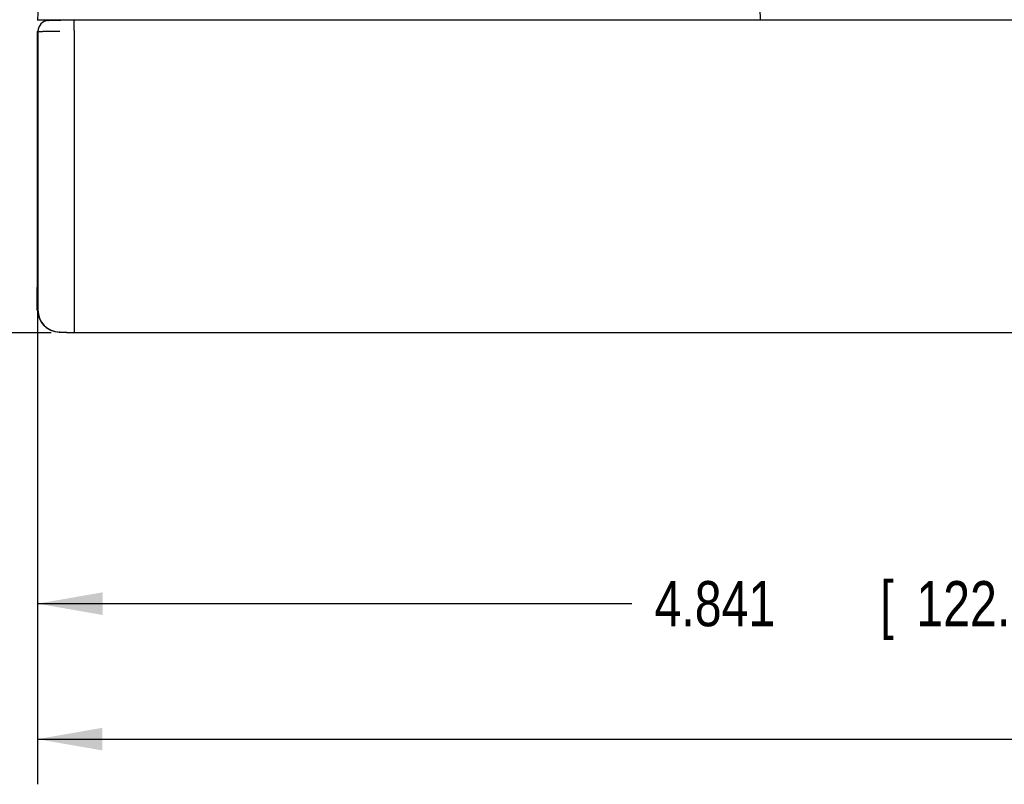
# Model space of a CAD drawing. Header units: inches. Extents: x 0 to 34, y 0 to 22.
# Tile 4 of 29: x 12.9 to 15.6, y 8.3 to 10.5. Entities that reach past the tile are written whole.
import ezdxf

# ---------------------------------------------------------------- set-up
doc = ezdxf.new("R2010")
doc.units = ezdxf.units.IN
doc.header["$LTSCALE"] = 1.87
doc.header["$MEASUREMENT"] = 0
doc.layers.get('0').update_dxf_attribs({"linetype": 'CONTINUOUS'})
doc.layers.add('DIMENSIONS', color=7, linetype='CONTINUOUS')
doc.styles.get("Standard").update_dxf_attribs({"font": 'txt', "width": 0.8})
doc.dimstyles.new('DIMSTYLE_2', dxfattribs={"dimtxt": 0.125, "dimasz": 0.18, "dimexe": 0.18, "dimexo": 0.0625, "dimgap": 0.09, "dimtad": 0, "dimtih": 1, "dimtoh": 1, "dimdec": 3, "dimzin": 4, "dimdsep": 46, "dimtxsty": 'STANDARD', "dimblk": '_FILLED', "dimblk1": '_FILLED', "dimblk2": '_FILLED', "dimcen": 0.09, "dimadec": 0, "dimazin": 0, "dimtp": 0.01, "dimtm": 0.01, "dimtfac": 1, "dimtdec": 3, "dimtofl": 0, "dimtmove": 0, "dimatfit": 3, "dimldrblk": '_FILLED', "dimfxl": 1, "dimtolj": 1, "dimtzin": 4, "dimarcsym": 0})

# ---------------------------------------------------------------- blocks, each defined once
blk = doc.blocks.new('_FILLED')
at = {"color": 0, "linetype": 'BYBLOCK'}
blk.add_solid([(0, 0), (-1, 0.174), (-1, -0.174)], dxfattribs=at)
blk = doc.blocks.new('*D22')
at = {"layer": 'DIMENSIONS', "color": 2, "linetype": 'CONTINUOUS'}
for p, q in [((13.4487, 12.3173), (12.0279, 12.3173)), ((12.1529, 12.3173), (12.1529, 11.08)), ((12.1529, 9.5928), (12.1529, 10.83)), ((12.941, 9.5928), (12.0279, 9.5928))]:
    blk.add_line(p, q, dxfattribs=at)
at = {"layer": 'DIMENSIONS', "color": 2, "linetype": 'CONTINUOUS', "xscale": 0.18, "yscale": 0.18, "zscale": 0.18}
for p, rotation in [((12.1529, 12.3173), 90), ((12.1529, 9.5928), 270)]:
    blk.add_blockref('_FILLED', p, dxfattribs=dict(at, rotation=rotation))
at = {"layer": 'DIMENSIONS', "color": 2, "linetype": 'CONTINUOUS', "width": 0.8}
for s, p in [('2.724', (11.5404, 10.8925)), ('[', (12.1654, 10.8925)), ('69.2', (12.2654, 10.8925)), (']', (12.6654, 10.8925))]:
    blk.add_text(s, height=0.125, dxfattribs=at).set_placement(p)
blk = doc.blocks.new('*D23')
at = {"layer": 'DIMENSIONS', "color": 2, "linetype": 'CONTINUOUS'}
for p, q in [((22.5846, 10.0653), (22.5846, 8.3428)), ((12.9031, 9.7033), (12.9031, 8.3428)), ((12.9031, 8.4678), (16.9689, 8.4678)), ((22.5846, 8.4678), (18.5189, 8.4678))]:
    blk.add_line(p, q, dxfattribs=at)
at = {"layer": 'DIMENSIONS', "color": 2, "linetype": 'CONTINUOUS', "xscale": 0.18, "yscale": 0.18, "zscale": 0.18, "rotation": 180}
blk.add_blockref('_FILLED', (12.9031, 8.4678), dxfattribs=at)
at = {"layer": 'DIMENSIONS', "color": 2, "linetype": 'CONTINUOUS', "xscale": 0.18, "yscale": 0.18, "zscale": 0.18}
blk.add_blockref('_FILLED', (22.5846, 8.4678), dxfattribs=at)
at = {"layer": 'DIMENSIONS', "color": 2, "linetype": 'CONTINUOUS', "width": 0.8}
for s, p in [('[', (17.6564, 8.4053)), (']', (18.3564, 8.4053)), ('9.681', (17.0314, 8.4053)), ('245.91', (17.7564, 8.4053))]:
    blk.add_text(s, height=0.125, dxfattribs=at).set_placement(p)
blk = doc.blocks.new('*D24')
at = {"layer": 'DIMENSIONS', "color": 2, "linetype": 'CONTINUOUS'}
for p, q in [((17.7447, 9.9303), (17.7447, 8.7178)), ((12.9036, 9.7033), (12.9036, 8.7178)), ((12.9036, 8.8428), (14.5491, 8.8428)), ((17.7447, 8.8428), (16.0991, 8.8428))]:
    blk.add_line(p, q, dxfattribs=at)
at = {"layer": 'DIMENSIONS', "color": 2, "linetype": 'CONTINUOUS', "xscale": 0.18, "yscale": 0.18, "zscale": 0.18, "rotation": 180}
blk.add_blockref('_FILLED', (12.9036, 8.8428), dxfattribs=at)
at = {"layer": 'DIMENSIONS', "color": 2, "linetype": 'CONTINUOUS', "xscale": 0.18, "yscale": 0.18, "zscale": 0.18}
blk.add_blockref('_FILLED', (17.7447, 8.8428), dxfattribs=at)
at = {"layer": 'DIMENSIONS', "color": 2, "linetype": 'CONTINUOUS', "width": 0.8}
for s, p in [('[', (15.2366, 8.7803)), (']', (15.9366, 8.7803)), ('4.841', (14.6116, 8.7803)), ('122.97', (15.3366, 8.7803))]:
    blk.add_text(s, height=0.125, dxfattribs=at).set_placement(p)

msp = doc.modelspace()

# ---------------------------------------------------------------- linework, layer by layer
at = {"color": 7, "linetype": 'CONTINUOUS'}
for p, q in [((14.8937, 10.7759), (14.9047, 10.4593)), ((12.9047, 10.4593), (12.906, 10.496)), ((12.9029, 10.4593), (22.4847, 10.4593)), ((12.9319, 10.4568), (12.9331, 10.4568)), ((12.9331, 10.4568), (12.934, 10.4569)), ((12.9651, 10.4579), (12.9337, 10.4568)), ((12.934, 10.4569), (13.0029, 10.4593)), ((13.0047, 10.4593), (12.9651, 10.4579)), ((12.9029, 10.4268), (12.9029, 9.7178)), ((12.9047, 10.4268), (12.9047, 9.713)), ((13.0047, 10.4293), (13.0047, 9.7178)), ((12.9032, 10.3456), (12.9031, 10.2858)), ((12.9032, 10.3458), (12.9032, 10.3456)), ((12.9032, 10.3458), (12.9035, 10.3458)), ((12.9031, 9.7658), (12.9031, 10.2858)), ((12.9038, 10.2963), (12.9038, 10.2363)), ((12.9038, 10.2963), (12.9045, 10.2963)), ((12.9038, 9.8163), (12.9038, 10.2363)), ((12.903, 10.1278), (12.903, 9.7978)), ((12.9046, 10.1278), (12.9046, 9.7978)), ((12.9038, 9.8163), (12.9038, 9.7563)), ((12.9031, 9.7658), (12.9032, 9.7058)), ((12.9045, 9.7563), (12.9038, 9.7563)), ((12.903, 9.6566), (12.9029, 9.7178)), ((12.9035, 9.7058), (12.9032, 9.7058)), ((12.9047, 9.713), (12.9047, 9.6568)), ((13.0047, 9.7178), (13.0047, 9.5928)), ((12.903, 9.6566), (12.9047, 9.6566)), ((12.9047, 9.6568), (12.9047, 9.6566)), ((12.965, 9.5942), (12.9633, 9.5942)), ((12.9633, 9.5942), (13.003, 9.5928)), ((13.0047, 9.5928), (12.965, 9.5942)), ((22.4847, 9.5928), (13.003, 9.5928))]:
    msp.add_line(p, q, dxfattribs=at)
for centre, radius, start, end in [((12.9347, 10.4268), 0.03, 92, 180), ((12.9655, 9.6566), 0.0625, 180, 268), ((12.9672, 9.6566), 0.0625, 180, 268)]:
    msp.add_arc(centre, radius, start, end, dxfattribs=at)
for points, knots in [([(13.0047, 10.4293), (13.0047, 10.4302), (13.0047, 10.432), (13.0047, 10.4348), (13.0047, 10.4375), (13.0047, 10.4401), (13.0047, 10.4426), (13.0047, 10.445), (13.0047, 10.4473), (13.0047, 10.4494), (13.0047, 10.4514), (13.0047, 10.4531), (13.0047, 10.4547), (13.0047, 10.456), (13.0047, 10.4572), (13.0047, 10.458), (13.0047, 10.4587), (13.0047, 10.4591), (13.0047, 10.4592), (13.0047, 10.4593)], [0, 0, 0, 0, 0.09289, 0.184349, 0.274211, 0.361711, 0.446111, 0.526696, 0.602788, 0.673743, 0.738965, 0.797901, 0.850053, 0.894978, 0.93229, 0.961669, 0.982861, 0.995676, 1, 1, 1, 1]), ([(12.9047, 10.4268), (12.9044, 10.4268), (12.9038, 10.4268), (12.9032, 10.4268), (12.9029, 10.4268)], [0, 0, 0, 0, 0.500049, 1, 1, 1, 1]), ([(12.9047, 10.4268), (12.9048, 10.4268), (12.905, 10.4268), (12.9056, 10.4268), (12.9065, 10.4268), (12.9078, 10.4269), (12.9094, 10.4269), (12.9114, 10.4269), (12.9136, 10.427), (12.9163, 10.427), (12.9192, 10.4271), (12.9224, 10.4271), (12.9258, 10.4272), (12.9295, 10.4273), (12.9334, 10.4273), (12.9376, 10.4274), (12.9419, 10.4275), (12.9463, 10.4276), (12.9509, 10.4276), (12.9556, 10.4277), (12.9603, 10.4278), (12.9635, 10.4279), (12.9651, 10.4279)], [0, 0, 0, 0, 0.003082, 0.012251, 0.027454, 0.048601, 0.075568, 0.108196, 0.146292, 0.189633, 0.237962, 0.290994, 0.348416, 0.409888, 0.475048, 0.54351, 0.614872, 0.688713, 0.764598, 0.842079, 0.920701, 1, 1, 1, 1])]:
    msp.add_open_spline(points, degree=3, knots=knots, dxfattribs=at)

# ---------------------------------------------------------------- dimensions: what is measured, and where the dimension line sits
at = {"layer": 'DIMENSIONS', "color": 2, "linetype": 'CONTINUOUS'}
dim = msp.add_linear_dim(base=(12.1529433, 9.5927653), p1=(13.4487462, 12.3172652), p2=(12.941046, 9.5927653), angle=270, dimstyle='DIMSTYLE_2', dxfattribs=at)
dim.commit()
dim.dimension.update_dxf_attribs({"geometry": '*D22', "text_midpoint": (12.1529433, 10.9550153), "dimtype": 160})
for base, p1, p2, picture, middle in [((22.58461, 8.46777), (12.90314, 9.70327), (22.58461, 10.06527), '*D23', (17.74388, 8.46777)), ((17.7447, 8.8428), (12.9036, 9.7033), (17.7447, 9.9303), '*D24', (15.3241, 8.8428))]:
    dim = msp.add_linear_dim(base=base, p1=p1, p2=p2, dimstyle='DIMSTYLE_2', dxfattribs=at)
    dim.commit()
    dim.dimension.update_dxf_attribs({"geometry": picture, "text_midpoint": middle, "dimtype": 160})

doc.saveas('drawing.dxf')
